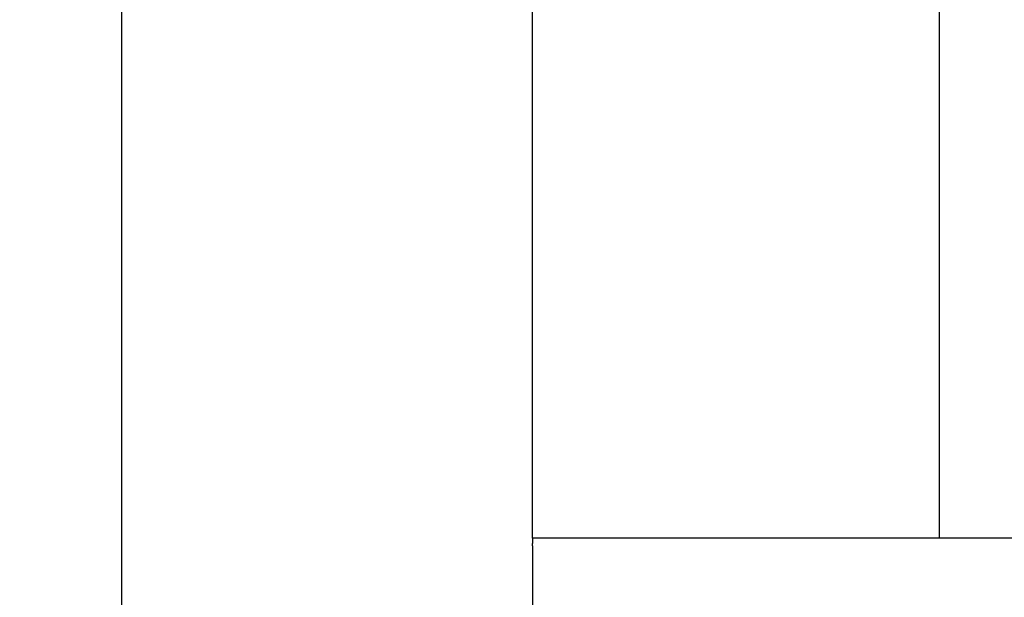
# Model space of a CAD drawing. Header units: inches. Extents: x 18 to 846, y -44 to 561.
# Tile 118 of 256: x 58 to 97, y 279 to 302. Entities that reach past the tile are written whole.
import ezdxf

# ---------------------------------------------------------------- set-up
doc = ezdxf.new("R2010")
doc.units = ezdxf.units.IN
doc.header["$LTSCALE"] = 24
doc.header["$MEASUREMENT"] = 0
doc.layers.add('Dimension (ANSI)', color=7, linetype='Continuous', lineweight=25)
doc.layers.add('Visible (ANSI)', color=7, linetype='Continuous', lineweight=30)
doc.styles.add('Note Text (ANSI)', font='tahoma.ttf')
doc.dimstyles.new('SB Fraction-16 (ANSI)', dxfattribs={"dimscale": 24, "dimtxt": 0.125, "dimasz": 0.098425, "dimexe": 0.125, "dimexo": 0.0625, "dimgap": 0.031496, "dimtad": 0, "dimtih": 1, "dimtoh": 1, "dimdec": 4, "dimrnd": 1e-08, "dimzin": 0, "dimdsep": 46, "dimlunit": 5, "dimtxsty": 'Note Text (ANSI)', "dimcen": 0.09, "dimdle": 0.393701, "dimclrd": 256, "dimclre": 256, "dimclrt": 256, "dimadec": 0, "dimazin": 3, "dimtfac": 0.96, "dimtofl": 0, "dimtmove": 0, "dimatfit": 3, "dimfxl": 1, "dimfrac": 2, "dimtolj": 1, "dimtzin": 12, "dimlwd": -1, "dimlwe": -1, "dimarcsym": 0})

# ---------------------------------------------------------------- blocks, each defined once
blk = doc.blocks.new('*D14')
at = {"layer": 'Defpoints', "color": 0, "transparency": 16777216}
for p in [(94.244, 347.082), (61.952, 275.082), (78.164, 275.082)]:
    blk.add_point(p, dxfattribs=at)
at = {"layer": 'Dimension (ANSI)', "transparency": 16777216}
for p, q in [((92.744, 347.082), (58.952, 347.082)), ((61.952, 344.719), (61.952, 313.369)), ((61.952, 277.444), (61.952, 308.794)), ((76.664, 275.082), (58.952, 275.082))]:
    blk.add_line(p, q, dxfattribs=at)
for points in [[(61.558, 344.719), (62.346, 344.719), (61.952, 347.082)], [(61.558, 277.444), (62.346, 277.444), (61.952, 275.082)]]:
    blk.add_solid(points, dxfattribs=at)
at = {"layer": 'Dimension (ANSI)', "transparency": 16777216, "insert": (59.89, 312.613), "char_height": 3, "attachment_point": 1, "style": 'Note Text (ANSI)'}
blk.add_mtext('\\A1;72', dxfattribs=at)
blk = doc.blocks.new('*D15')
at = {"layer": 'Defpoints', "color": 0, "transparency": 16777216}
for p in [(120.789, 378.582), (45.556, 94.87), (90.664, 94.87)]:
    blk.add_point(p, dxfattribs=at)
at = {"layer": 'Dimension (ANSI)', "transparency": 16777216}
for p, q in [((119.289, 378.582), (42.556, 378.582)), ((45.556, 376.219), (45.556, 240.375)), ((45.556, 97.232), (45.556, 235.076)), ((89.164, 94.87), (42.556, 94.87))]:
    blk.add_line(p, q, dxfattribs=at)
for points in [[(45.162, 376.219), (45.95, 376.219), (45.556, 378.582)], [(45.162, 97.232), (45.95, 97.232), (45.556, 94.87)]]:
    blk.add_solid(points, dxfattribs=at)
at = {"layer": 'Dimension (ANSI)', "transparency": 16777216, "insert": (36.416, 239.62), "char_height": 3, "attachment_point": 1, "style": 'Note Text (ANSI)'}
blk.add_mtext('\\A1;283 11/16', dxfattribs=at)

msp = doc.modelspace()

# ---------------------------------------------------------------- linework, layer by layer
at = {"layer": 'Visible (ANSI)'}
for p, q in [((78.16374, 281.0815), (78.16374, 343.0815)), ((94.24374, 281.0815), (94.24374, 341.0815)), ((192.16374, 281.0815), (78.16374, 281.0815)), ((78.16374, 281.0815), (78.16374, 280.87446)), ((94.45079, 281.0815), (94.24374, 281.0815)), ((78.16374, 280.77859), (78.16374, 280.87446)), ((78.16374, 280.77859), (78.16374, 280.70828)), ((78.16374, 280.70828), (78.16374, 280.40555)), ((78.16374, 280.40555), (78.16374, 275.75745))]:
    msp.add_line(p, q, dxfattribs=at)

# ---------------------------------------------------------------- dimensions: what is measured, and where the dimension line sits
at = {"layer": 'Dimension (ANSI)'}
for base, p1, p2, angle, picture, middle in [((45.55597, 94.8698), (120.78874, 378.5815), (90.66374, 94.8698), 270, '*D15', (45.55597, 237.72565)), ((61.95205, 275.0815), (94.24374, 347.0815), (78.16374, 275.0815), 90, '*D14', (61.95205, 311.0815))]:
    dim = msp.add_linear_dim(base=base, p1=p1, p2=p2, angle=angle, dimstyle='SB Fraction-16 (ANSI)', override={"dimgap": 0.031496, "dimdec": 4, "dimtol": 0, "dimlim": 0, "dimtp": 0, "dimtm": 0, "dimtdec": 2, "dimatfit": 1}, dxfattribs=at)
    dim.commit()
    dim.dimension.update_dxf_attribs({"geometry": picture, "text_midpoint": middle, "dimtype": 160})

doc.saveas('drawing.dxf')
